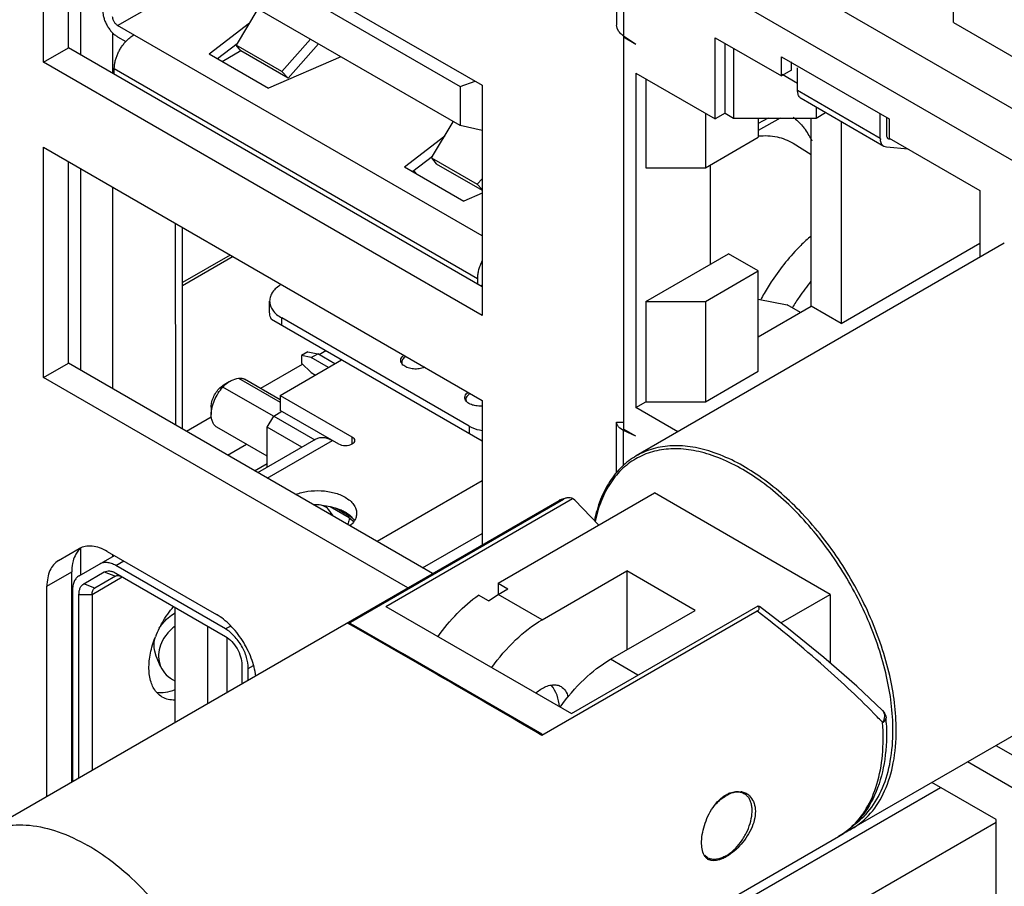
# Model space of a CAD drawing. Header units: inches. Extents: x 0 to 34, y 0 to 22.
# Tile 14 of 157: x 2.332 to 2.963, y 5.452 to 6.008. Entities that reach past the tile are written whole.
import ezdxf

# ---------------------------------------------------------------- set-up
doc = ezdxf.new("R2010")
doc.units = ezdxf.units.IN
doc.header["$LTSCALE"] = 1.87
doc.header["$MEASUREMENT"] = 0
doc.layers.get('0').update_dxf_attribs({"linetype": 'CONTINUOUS'})
doc.layers.add('02___PRT_ALL_AXES', color=7, linetype='CONTINUOUS')

msp = doc.modelspace()

# ---------------------------------------------------------------- linework, layer by layer
at = {"color": 3, "linetype": 'CONTINUOUS'}
msp.add_line((2.72823, 6.08921), (3.02097, 5.9202), dxfattribs=at)
at = {"color": 7, "linetype": 'CONTINUOUS'}
for p, q in [((2.41768, 6.07821), (2.61395, 5.9649)), ((2.61395, 5.93982), (2.41768, 6.05313)), ((2.98598, 5.90704), (2.73725, 6.05064)), ((2.7143, 6.04377), (2.7143, 6.0043)), ((2.3943, 6.00407), (2.44848, 6.03535)), ((2.71869, 6.03848), (2.71869, 5.99727)), ((2.37047, 6.01892), (2.37047, 5.98528)), ((2.93029, 6.00594), (2.93029, 6.01818)), ((2.48426, 6.01469), (2.47039, 5.99147)), ((2.62799, 5.86915), (2.3943, 6.00407)), ((2.45303, 5.98583), (2.47887, 6.00567)), ((2.93029, 6.00594), (3.01249, 5.95848)), ((2.39107, 5.9994), (2.39107, 5.97339)), ((2.71556, 6.00032), (2.7148, 6.00176)), ((2.72664, 5.99185), (2.71869, 5.99727)), ((2.3943, 5.99684), (2.39961, 5.99377)), ((2.4709, 5.99232), (2.45841, 5.98273)), ((2.4734, 5.98778), (2.47039, 5.99147)), ((2.49961, 5.9746), (2.47039, 5.99147)), ((2.49961, 5.9746), (2.51805, 5.99519)), ((2.5036, 5.97034), (2.5232, 5.99222)), ((2.71869, 5.99645), (2.71935, 5.99682)), ((2.71869, 5.99645), (2.71869, 5.74537)), ((2.72664, 5.99185), (2.71869, 5.99645)), ((2.77756, 5.94409), (2.77756, 5.99614)), ((2.77756, 5.99614), (2.81998, 5.97165)), ((2.78392, 5.94776), (2.78392, 5.99247)), ((2.45303, 5.98583), (2.49112, 5.96385)), ((2.46138, 5.98101), (2.47333, 5.98791)), ((2.5036, 5.97034), (2.4734, 5.98778)), ((2.78922, 5.9894), (2.78922, 5.9447)), ((2.53747, 5.98398), (2.49112, 5.96385)), ((2.81998, 5.97165), (2.81998, 5.98389)), ((2.81998, 5.98389), (2.88893, 5.94409)), ((2.82635, 5.97532), (2.82635, 5.98068)), ((2.39221, 5.97273), (2.39221, 5.97635)), ((2.39221, 5.97635), (2.62501, 5.84194)), ((2.49961, 5.9746), (2.5036, 5.97034)), ((2.72664, 5.97348), (2.72665, 5.75915)), ((2.72664, 5.97348), (2.77756, 5.94409)), ((2.82635, 5.97532), (2.81998, 5.97165)), ((2.83032, 5.9669), (2.82051, 5.97256)), ((2.83032, 5.96231), (2.83032, 5.97685)), ((2.61395, 5.9649), (2.62357, 5.96837)), ((2.73301, 5.96981), (2.73301, 5.91286)), ((2.61395, 5.9649), (2.61395, 5.93982)), ((2.88336, 5.93169), (2.83032, 5.96231)), ((2.83046, 5.96072), (2.83032, 5.96231)), ((2.88569, 5.92654), (2.83265, 5.95716)), ((2.77119, 5.94776), (2.77119, 5.91286)), ((2.78392, 5.94776), (2.77756, 5.94409)), ((2.78392, 5.94776), (2.78922, 5.9447)), ((2.84226, 5.95161), (2.84226, 5.9447)), ((2.84226, 5.9447), (2.84824, 5.94816)), ((2.88336, 5.93169), (2.88336, 5.9473)), ((2.59567, 5.91914), (2.60954, 5.94237)), ((2.78922, 5.9447), (2.84226, 5.9447)), ((2.80513, 5.9447), (2.80513, 5.93245)), ((2.81135, 5.9447), (2.80513, 5.94111)), ((2.81913, 5.9447), (2.80513, 5.93662)), ((2.83908, 5.82406), (2.83908, 5.9447)), ((2.85817, 5.94243), (2.85817, 5.81304)), ((2.88733, 5.9447), (2.88733, 5.93398)), ((2.88893, 5.94409), (2.88893, 5.93184)), ((2.62799, 5.93678), (2.61395, 5.93982)), ((2.57831, 5.91351), (2.60415, 5.93334)), ((2.77119, 5.91286), (2.80513, 5.93245)), ((2.82738, 5.92857), (2.83908, 5.9213)), ((2.8885, 5.93141), (2.88932, 5.93116)), ((2.88893, 5.93184), (2.94726, 5.89816)), ((2.88733, 5.92603), (2.88569, 5.92654)), ((2.90113, 5.9248), (2.88733, 5.92603)), ((2.59618, 5.91999), (2.58368, 5.9104)), ((2.59567, 5.91914), (2.59868, 5.91545)), ((2.59567, 5.91914), (2.62488, 5.90227)), ((2.59868, 5.91545), (2.62799, 5.89853)), ((2.37047, 5.91241), (2.37047, 5.7832)), ((2.57831, 5.91351), (2.61639, 5.89152)), ((2.73301, 5.91286), (2.77119, 5.91286)), ((2.77438, 5.85101), (2.77438, 5.91469)), ((2.62799, 5.90575), (2.62488, 5.90227)), ((2.39107, 5.90051), (2.39107, 5.7713)), ((2.62799, 5.89656), (2.61639, 5.89152)), ((2.62799, 5.89896), (2.62488, 5.90227)), ((2.94726, 5.89816), (2.94726, 5.85544)), ((2.43157, 5.74792), (2.43156, 5.87713)), ((2.43589, 5.74543), (2.43589, 5.87464)), ((2.85817, 5.81304), (2.94726, 5.86448)), ((2.46658, 5.85692), (2.43589, 5.8392)), ((2.4684, 5.85587), (2.43589, 5.8371)), ((2.73301, 5.82712), (2.78604, 5.85774)), ((2.80513, 5.84672), (2.78604, 5.85774)), ((2.77119, 5.82712), (2.80513, 5.84672)), ((2.80514, 5.78242), (2.80513, 5.84672)), ((2.62501, 5.84194), (2.62501, 5.83832)), ((2.62799, 5.83763), (2.6271, 5.83712)), ((2.49181, 5.82019), (2.49181, 5.82742)), ((2.73301, 5.82712), (2.73301, 5.76282)), ((2.73301, 5.82712), (2.77119, 5.82712)), ((2.77119, 5.82712), (2.77119, 5.76283)), ((2.80514, 5.82855), (2.8237, 5.82498)), ((2.80514, 5.80447), (2.83908, 5.82406)), ((2.83218, 5.82008), (2.8237, 5.82498)), ((2.85817, 5.81304), (2.83908, 5.82406)), ((2.62799, 5.73762), (2.49308, 5.81551)), ((2.4996, 5.81175), (2.4996, 5.81657)), ((2.61971, 5.74722), (2.4996, 5.81657)), ((2.52782, 5.79546), (2.52364, 5.79304)), ((2.49861, 5.76699), (2.53787, 5.78966)), ((2.51636, 5.79484), (2.51219, 5.79243)), ((2.51219, 5.79243), (2.51219, 5.78761)), ((2.51845, 5.79122), (2.51219, 5.79243)), ((2.51636, 5.79484), (2.52262, 5.79363)), ((2.51845, 5.79122), (2.52262, 5.79363)), ((2.52951, 5.78483), (2.51845, 5.79122)), ((2.53369, 5.78724), (2.52262, 5.79363)), ((2.53724, 5.79002), (2.53771, 5.78956)), ((2.51269, 5.78672), (2.48603, 5.77133)), ((2.51219, 5.78761), (2.51845, 5.78158)), ((2.57649, 5.78777), (2.57662, 5.78717)), ((2.47188, 5.77808), (2.49861, 5.76265)), ((2.49861, 5.76406), (2.47574, 5.77727)), ((2.51845, 5.78158), (2.52116, 5.78001)), ((2.77119, 5.76283), (2.80514, 5.78242)), ((2.46068, 5.77253), (2.4627, 5.77398)), ((2.49434, 5.75356), (2.46187, 5.7723)), ((2.4627, 5.77398), (2.46583, 5.77579)), ((2.46332, 5.77394), (2.46583, 5.77579)), ((2.49861, 5.76699), (2.49861, 5.75735)), ((2.49861, 5.76699), (2.54455, 5.74047)), ((2.61762, 5.76402), (2.61776, 5.76342)), ((2.45435, 5.75952), (2.45435, 5.7547)), ((2.5362, 5.73565), (2.49861, 5.75735)), ((2.72665, 5.75915), (2.73301, 5.76282)), ((2.75356, 5.74361), (2.72665, 5.75915)), ((2.73301, 5.76282), (2.77119, 5.76283)), ((2.45431, 5.75301), (2.43853, 5.7439)), ((2.49026, 5.7465), (2.49444, 5.75373)), ((2.49444, 5.75373), (2.49966, 5.75675)), ((2.49444, 5.75373), (2.52075, 5.73854)), ((2.49026, 5.72797), (2.45802, 5.74659)), ((2.49026, 5.72094), (2.49026, 5.7465)), ((2.51239, 5.73372), (2.49026, 5.7465)), ((2.61971, 5.74722), (2.61971, 5.7424)), ((2.7143, 5.71714), (2.7143, 5.74983)), ((2.7143, 5.74983), (2.7187, 5.74982)), ((2.71869, 5.74454), (2.7163, 5.74606)), ((2.72665, 5.74078), (2.71869, 5.74537)), ((2.71869, 5.74454), (2.71941, 5.74496)), ((2.48428, 5.71749), (2.52169, 5.73909)), ((2.54455, 5.74047), (2.54455, 5.73565)), ((2.71869, 5.72188), (2.71869, 5.74454)), ((2.72665, 5.74078), (2.71869, 5.74454)), ((2.4649, 5.72868), (2.47697, 5.73564)), ((2.49033, 5.71399), (2.53202, 5.73806)), ((2.4822, 5.71869), (2.49026, 5.72334)), ((2.62799, 5.71222), (2.5607, 5.67337)), ((2.56627, 5.63172), (2.68606, 5.70089)), ((2.6383, 5.64665), (2.73852, 5.70451)), ((2.68262, 5.70127), (2.67877, 5.70033)), ((2.68745, 5.69987), (2.68606, 5.70089)), ((2.5275, 5.69555), (2.52614, 5.69619)), ((2.54288, 5.6884), (2.53055, 5.69552)), ((2.5444, 5.68872), (2.53447, 5.69446)), ((2.5421, 5.62079), (2.68016, 5.70051)), ((2.67877, 5.70033), (2.6775, 5.6997)), ((2.68016, 5.70051), (2.67752, 5.69971)), ((2.67752, 5.69971), (2.67752, 5.69971)), ((2.70281, 5.6839), (2.68745, 5.69987)), ((2.53274, 5.68951), (2.53022, 5.69308)), ((2.54288, 5.6884), (2.54583, 5.68625)), ((2.58993, 5.65649), (2.62799, 5.67847)), ((2.36969, 5.65133), (2.39227, 5.66436)), ((2.37047, 5.66849), (2.37047, 5.65178)), ((2.39107, 5.66505), (2.39107, 5.66368)), ((2.39317, 5.6579), (2.39832, 5.66087)), ((2.46354, 5.61727), (2.39317, 5.6579)), ((2.37264, 5.64621), (2.38579, 5.65381)), ((2.37793, 5.63946), (2.39735, 5.65067)), ((2.39292, 5.6511), (2.37977, 5.64351)), ((2.38579, 5.65381), (2.39292, 5.6511)), ((2.39317, 5.65308), (2.46354, 5.61245)), ((2.66649, 5.62314), (2.72077, 5.65449)), ((2.76462, 5.62917), (2.72077, 5.65449)), ((2.37977, 5.64351), (2.37264, 5.64621)), ((2.6383, 5.64665), (2.6383, 5.63942)), ((2.6383, 5.64665), (2.64456, 5.64303)), ((2.36541, 5.64187), (2.36541, 5.51951)), ((2.36958, 5.52192), (2.36958, 5.63946)), ((2.36958, 5.63946), (2.37793, 5.63946)), ((2.37793, 5.63946), (2.37793, 5.52674)), ((2.63204, 5.63539), (2.62577, 5.63901)), ((2.63204, 5.63539), (2.6383, 5.63942)), ((2.6383, 5.63942), (2.64456, 5.64303)), ((2.66649, 5.62314), (2.6383, 5.63942)), ((2.81961, 5.62114), (2.85127, 5.63942)), ((2.85127, 5.63942), (2.85127, 5.59543)), ((2.43118, 5.55748), (2.43118, 5.63114)), ((2.56627, 5.63172), (2.68528, 5.56301)), ((2.68528, 5.56301), (2.80508, 5.63218)), ((2.80508, 5.63218), (2.80583, 5.63172)), ((2.80556, 5.63152), (2.80508, 5.63218)), ((2.82458, 5.61732), (2.80583, 5.63172)), ((2.80441, 5.62877), (2.66635, 5.54906)), ((2.71033, 5.59783), (2.76462, 5.62917)), ((2.45205, 5.61908), (2.45206, 5.56954)), ((2.46683, 5.61917), (2.46354, 5.61727)), ((2.54892, 5.61701), (2.5421, 5.62079)), ((2.54729, 5.61857), (2.54351, 5.62075)), ((2.57691, 5.60147), (2.54729, 5.61857)), ((2.57909, 5.59971), (2.54892, 5.61701)), ((2.46458, 5.57677), (2.46458, 5.61169)), ((2.41911, 5.5999), (2.41814, 5.60298)), ((2.42193, 5.59328), (2.41911, 5.5999)), ((2.66627, 5.54988), (2.57691, 5.60147)), ((2.58214, 5.59795), (2.57909, 5.59971)), ((2.42096, 5.59636), (2.42193, 5.59328)), ((2.47398, 5.59437), (2.47398, 5.58219)), ((2.47815, 5.59196), (2.48141, 5.59384)), ((2.58265, 5.59766), (2.58214, 5.59795)), ((2.58669, 5.59532), (2.58265, 5.59766)), ((2.72796, 5.58765), (2.71033, 5.59783)), ((2.47815, 5.5846), (2.47815, 5.59196)), ((2.88484, 5.55728), (2.88445, 5.5577)), ((2.88701, 5.56028), (2.887, 5.56029)), ((2.95752, 5.54257), (2.98598, 5.52615)), ((2.98842, 5.50367), (2.93928, 5.53204)), ((2.95766, 5.4951), (2.91648, 5.51888)), ((2.76568, 5.42559), (2.92186, 5.51576)), ((2.78, 5.39099), (2.95766, 5.49357)), ((2.95766, 5.18034), (2.95766, 5.4951))]:
    msp.add_line(p, q, dxfattribs=at)
msp.add_lwpolyline([(2.88484, 5.56501), (2.86828, 5.58063), (2.84713, 5.59902), (2.82458, 5.61732)], dxfattribs=at)
for centre, radius, start, end in [((2.79953, 5.91102), 0.04435, 30.4447, 36.25628), ((2.79567, 5.90875), 0.04883, 25.73038, 30.45262), ((2.89305, 5.93168), 0.00969, 179.9291, 184.79268), ((2.53242, 5.85166), 0.07869, 47.31309, 48.97469), ((2.9431, 5.75482), 0.15498, 146.36004, 150.00161), ((2.93461, 5.76017), 0.12467, 140.14844, 145.95469), ((2.94323, 5.75474), 0.15513, 150.0023, 151.68202), ((2.93768, 5.75801), 0.12842, 145.92345, 147.68934), ((2.93852, 5.75749), 0.12941, 147.69054, 149.46045), ((2.47199, 5.76479), 0.0126, 133.47251, 143.42962), ((2.52257, 5.65409), 0.04221, 83.18409, 85.21102), ((2.52264, 5.6547), 0.04159, 82.36045, 83.18174), ((2.52049, 5.69706), 0.00779, 345.68702, 351.08489), ((2.48283, 5.58663), 0.06917, 153.27299, 158.3044), ((-10.98988, -17.8724), 27.11195, 59.755039, 59.949708), ((2.88176, 5.56191), 0.00437, 32.67067, 45.24117), ((2.60548, 5.29575), 0.38267, 43.1982, 43.89066), ((2.74428, 5.55018), 0.14308, 2.77651, 4.05203), ((2.83316, 5.52482), 0.04681, 300.05924, 312.17242), ((2.84136, 5.53002), 0.04721, 293.45152, 299.987)]:
    msp.add_arc(centre, radius, start, end, dxfattribs=at)
for points, knots in [([(2.3849, 6.01311), (2.3849, 6.01237), (2.38504, 6.01082), (2.38558, 6.00849), (2.38645, 6.00613), (2.38761, 6.00383), (2.38903, 6.00167), (2.39064, 5.99974), (2.39239, 5.9981), (2.39366, 5.99721), (2.3943, 5.99684)], [0, 0, 0, 0, 0.114155, 0.237326, 0.366976, 0.5, 0.633025, 0.762675, 0.885846, 1, 1, 1, 1]), ([(2.3943, 6.00407), (2.39408, 6.0042), (2.39366, 6.00449), (2.39308, 6.00504), (2.39254, 6.00568), (2.39207, 6.0064), (2.39168, 6.00717), (2.39139, 6.00796), (2.39121, 6.00873), (2.39117, 6.00925), (2.39117, 6.0095)], [0, 0, 0, 0, 0.114122, 0.237344, 0.36697, 0.5, 0.63303, 0.762655, 0.885877, 1, 1, 1, 1]), ([(2.7148, 6.00176), (2.71471, 6.00196), (2.71443, 6.00278), (2.71429, 6.00365), (2.7143, 6.0043)], [0, 0, 0, 0, 0.255949, 1, 1, 1, 1]), ([(2.3996, 5.9938), (2.40038, 5.99466), (2.40161, 5.99585), (2.40338, 5.9972), (2.40429, 5.99778), (2.40474, 5.99804)], [0, 0, 0, 0, 0.519734, 0.765584, 1, 1, 1, 1]), ([(2.71869, 5.99727), (2.71837, 5.99749), (2.71719, 5.99836), (2.71616, 5.99943), (2.71556, 6.00032)], [0, 0, 0, 0, 0.266216, 1, 1, 1, 1]), ([(2.39221, 5.97635), (2.39221, 5.97706), (2.39231, 5.97854), (2.39269, 5.98078), (2.39333, 5.98308), (2.39419, 5.98539), (2.39527, 5.98766), (2.39654, 5.98985), (2.39798, 5.99191), (2.39904, 5.99319), (2.3996, 5.9938)], [0, 0, 0, 0, 0.110951, 0.228842, 0.352403, 0.480239, 0.610688, 0.741985, 0.872342, 1, 1, 1, 1]), ([(2.83265, 5.95716), (2.83237, 5.95732), (2.83183, 5.95774), (2.83094, 5.95888), (2.83059, 5.95997), (2.83046, 5.96072)], [0, 0, 0, 0, 0.228606, 0.466816, 1, 1, 1, 1]), ([(2.8274, 5.9453), (2.82964, 5.94362), (2.83239, 5.94099), (2.83472, 5.93803), (2.83529, 5.93725)], [0, 0, 0, 0, 0.74434, 1, 1, 1, 1]), ([(2.80535, 5.93321), (2.80926, 5.93359), (2.817, 5.93334), (2.82426, 5.93051), (2.82738, 5.92857)], [0, 0, 0, 0, 0.517065, 1, 1, 1, 1]), ([(2.88569, 5.92654), (2.88536, 5.92673), (2.88474, 5.92722), (2.88405, 5.92823), (2.88358, 5.92947), (2.88343, 5.93039), (2.88339, 5.93087)], [0, 0, 0, 0, 0.222956, 0.458188, 0.715684, 1, 1, 1, 1]), ([(2.88733, 5.93398), (2.88733, 5.9337), (2.88738, 5.93316), (2.8876, 5.93241), (2.88797, 5.93181), (2.88831, 5.93152), (2.8885, 5.93141)], [0, 0, 0, 0, 0.289342, 0.549004, 0.782114, 1, 1, 1, 1]), ([(2.83903, 5.86919), (2.83672, 5.86721), (2.82742, 5.85861), (2.8194, 5.84867), (2.81408, 5.84067)], [0, 0, 0, 0, 0.240316, 1, 1, 1, 1]), ([(2.62795, 5.85294), (2.62748, 5.85203), (2.62666, 5.85019), (2.62573, 5.84739), (2.62516, 5.84464), (2.62501, 5.84282), (2.62501, 5.84194)], [0, 0, 0, 0, 0.26652, 0.525038, 0.770841, 1, 1, 1, 1]), ([(2.49924, 5.83806), (2.49813, 5.83739), (2.4961, 5.83595), (2.49369, 5.83334), (2.49217, 5.83046), (2.49181, 5.82841), (2.49181, 5.82742)], [0, 0, 0, 0, 0.288726, 0.547586, 0.78118, 1, 1, 1, 1]), ([(2.49181, 5.82742), (2.49181, 5.82641), (2.49219, 5.8243), (2.49379, 5.82136), (2.49631, 5.8187), (2.49843, 5.81724), (2.4996, 5.81657)], [0, 0, 0, 0, 0.217773, 0.450929, 0.710223, 1, 1, 1, 1]), ([(2.49308, 5.81551), (2.49287, 5.81588), (2.49216, 5.81734), (2.49181, 5.81899), (2.49181, 5.82019)], [0, 0, 0, 0, 0.260307, 1, 1, 1, 1]), ([(2.57627, 5.78773), (2.57606, 5.78812), (2.57578, 5.78899), (2.57599, 5.79091), (2.57704, 5.79208), (2.57784, 5.79268)], [0, 0, 0, 0, 0.23821, 0.470171, 1, 1, 1, 1]), ([(2.57906, 5.79174), (2.57827, 5.79129), (2.57721, 5.79043), (2.5765, 5.7889), (2.57644, 5.78813), (2.57649, 5.78777)], [0, 0, 0, 0, 0.548537, 0.780636, 1, 1, 1, 1]), ([(2.57777, 5.78603), (2.57761, 5.78616), (2.57703, 5.78664), (2.57653, 5.78724), (2.57627, 5.78773)], [0, 0, 0, 0, 0.269745, 1, 1, 1, 1]), ([(2.59112, 5.78501), (2.59007, 5.78454), (2.58772, 5.7839), (2.58411, 5.78377), (2.58066, 5.78442), (2.5786, 5.7854), (2.57777, 5.78603)], [0, 0, 0, 0, 0.249552, 0.516872, 0.77502, 1, 1, 1, 1]), ([(2.46583, 5.77579), (2.46627, 5.77605), (2.4682, 5.77703), (2.47028, 5.77768), (2.47188, 5.77808)], [0, 0, 0, 0, 0.235361, 1, 1, 1, 1]), ([(2.47188, 5.77808), (2.47257, 5.77813), (2.47391, 5.77807), (2.47518, 5.77759), (2.47574, 5.77727)], [0, 0, 0, 0, 0.515457, 1, 1, 1, 1]), ([(2.45435, 5.75952), (2.45435, 5.76066), (2.45471, 5.76308), (2.45646, 5.7677), (2.45877, 5.77088), (2.46068, 5.77253)], [0, 0, 0, 0, 0.231861, 0.48804, 1, 1, 1, 1]), ([(2.45435, 5.7547), (2.45435, 5.75619), (2.45476, 5.75932), (2.45682, 5.7655), (2.45958, 5.76983), (2.46187, 5.7723)], [0, 0, 0, 0, 0.229278, 0.481416, 1, 1, 1, 1]), ([(2.6174, 5.76398), (2.61719, 5.76438), (2.61691, 5.76524), (2.61712, 5.76716), (2.61817, 5.76833), (2.61897, 5.76893)], [0, 0, 0, 0, 0.23821, 0.470171, 1, 1, 1, 1]), ([(2.6189, 5.76229), (2.61874, 5.76241), (2.61816, 5.7629), (2.61766, 5.76349), (2.6174, 5.76398)], [0, 0, 0, 0, 0.269745, 1, 1, 1, 1]), ([(2.62019, 5.76799), (2.6194, 5.76754), (2.61834, 5.76668), (2.61763, 5.76515), (2.61758, 5.76438), (2.61762, 5.76402)], [0, 0, 0, 0, 0.548537, 0.780636, 1, 1, 1, 1]), ([(2.62318, 5.76045), (2.62276, 5.76054), (2.62126, 5.76093), (2.6198, 5.7616), (2.6189, 5.76229)], [0, 0, 0, 0, 0.271802, 1, 1, 1, 1]), ([(2.628, 5.76019), (2.6276, 5.76015), (2.62599, 5.76006), (2.62436, 5.7602), (2.62318, 5.76045)], [0, 0, 0, 0, 0.252028, 1, 1, 1, 1]), ([(2.45802, 5.74659), (2.45744, 5.74692), (2.45634, 5.74784), (2.45518, 5.74975), (2.45449, 5.75209), (2.45435, 5.7538), (2.45435, 5.7547)], [0, 0, 0, 0, 0.217741, 0.450928, 0.71019, 1, 1, 1, 1]), ([(2.61971, 5.74722), (2.6203, 5.74689), (2.62291, 5.74559), (2.62577, 5.74484), (2.62798, 5.74453)], [0, 0, 0, 0, 0.231974, 1, 1, 1, 1]), ([(2.7148, 5.74787), (2.71472, 5.74802), (2.71443, 5.74864), (2.7143, 5.74933), (2.7143, 5.74983)], [0, 0, 0, 0, 0.260663, 1, 1, 1, 1]), ([(2.7163, 5.74606), (2.71614, 5.74619), (2.71556, 5.74673), (2.71507, 5.74736), (2.7148, 5.74787)], [0, 0, 0, 0, 0.26833, 1, 1, 1, 1]), ([(2.52169, 5.73909), (2.52237, 5.73948), (2.52393, 5.74005), (2.52654, 5.74011), (2.52931, 5.73944), (2.53111, 5.73859), (2.53202, 5.73806)], [0, 0, 0, 0, 0.217773, 0.450952, 0.710201, 1, 1, 1, 1]), ([(2.54455, 5.74047), (2.54504, 5.74019), (2.54588, 5.73955), (2.54628, 5.73852), (2.54628, 5.73806)], [0, 0, 0, 0, 0.550835, 1, 1, 1, 1]), ([(2.54455, 5.73565), (2.54331, 5.73494), (2.54037, 5.73437), (2.53744, 5.73494), (2.5362, 5.73565)], [0, 0, 0, 0, 0.5, 1, 1, 1, 1]), ([(2.54628, 5.73806), (2.54628, 5.7376), (2.54588, 5.73658), (2.54504, 5.73593), (2.54455, 5.73565)], [0, 0, 0, 0, 0.449165, 1, 1, 1, 1]), ([(2.89355, 5.55232), (2.89355, 5.56412), (2.89025, 5.58893), (2.87793, 5.62536), (2.85894, 5.66045), (2.83482, 5.69133), (2.80753, 5.7155), (2.78283, 5.729), (2.7635, 5.73415), (2.7502, 5.73512), (2.73782, 5.73331), (2.73032, 5.73019), (2.72692, 5.72823)], [0, 0, 0, 0, 0.128682, 0.270274, 0.417429, 0.561775, 0.695446, 0.812711, 0.864676, 0.91251, 0.95714, 1, 1, 1, 1]), ([(2.89146, 5.55232), (2.89146, 5.56391), (2.88824, 5.58826), (2.87622, 5.62405), (2.85767, 5.65858), (2.83408, 5.68905), (2.80733, 5.71303), (2.78309, 5.7266), (2.76406, 5.73197), (2.75093, 5.73319), (2.73866, 5.73169), (2.73118, 5.72883), (2.72777, 5.72699)], [0, 0, 0, 0, 0.128331, 0.269496, 0.416288, 0.560476, 0.69429, 0.811996, 0.864237, 0.912327, 0.957127, 1, 1, 1, 1]), ([(2.72692, 5.72823), (2.72352, 5.72627), (2.7171, 5.72138), (2.70932, 5.71172), (2.70346, 5.69997), (2.70098, 5.69128), (2.70004, 5.68672)], [0, 0, 0, 0, 0.230909, 0.470235, 0.725007, 1, 1, 1, 1]), ([(2.72777, 5.72699), (2.72436, 5.72515), (2.71787, 5.72049), (2.70998, 5.71105), (2.70401, 5.69943), (2.70149, 5.69078), (2.70052, 5.68622)], [0, 0, 0, 0, 0.229987, 0.468445, 0.723356, 1, 1, 1, 1]), ([(2.50854, 5.7035), (2.51105, 5.70447), (2.5165, 5.7058), (2.52489, 5.70615), (2.53302, 5.7049), (2.53805, 5.70296), (2.54023, 5.7017)], [0, 0, 0, 0, 0.248295, 0.510943, 0.767746, 1, 1, 1, 1]), ([(2.54023, 5.7017), (2.54133, 5.70106), (2.54333, 5.69969), (2.54572, 5.69718), (2.54723, 5.6944), (2.54758, 5.69241), (2.54758, 5.69145)], [0, 0, 0, 0, 0.289777, 0.549071, 0.782227, 1, 1, 1, 1]), ([(2.68262, 5.70127), (2.68239, 5.70125), (2.68154, 5.70112), (2.68071, 5.70082), (2.68016, 5.70051)], [0, 0, 0, 0, 0.267954, 1, 1, 1, 1]), ([(2.68606, 5.70089), (2.6858, 5.70097), (2.68468, 5.70127), (2.6835, 5.70136), (2.68262, 5.70127)], [0, 0, 0, 0, 0.240655, 1, 1, 1, 1]), ([(2.52614, 5.69619), (2.5257, 5.69636), (2.52381, 5.69694), (2.52179, 5.69699), (2.52031, 5.69679)], [0, 0, 0, 0, 0.240173, 1, 1, 1, 1]), ([(2.53022, 5.69308), (2.52969, 5.69383), (2.5288, 5.69472), (2.52777, 5.69539), (2.5275, 5.69555)], [0, 0, 0, 0, 0.745839, 1, 1, 1, 1]), ([(2.54023, 5.69205), (2.53938, 5.69254), (2.53558, 5.69443), (2.53139, 5.69549), (2.52817, 5.69592)], [0, 0, 0, 0, 0.231803, 1, 1, 1, 1]), ([(2.53149, 5.69033), (2.53143, 5.69058), (2.53113, 5.69155), (2.53066, 5.69246), (2.53022, 5.69308)], [0, 0, 0, 0, 0.253181, 1, 1, 1, 1]), ([(2.54398, 5.68929), (2.54371, 5.68955), (2.54255, 5.69058), (2.54126, 5.69146), (2.54023, 5.69205)], [0, 0, 0, 0, 0.23787, 1, 1, 1, 1]), ([(2.54288, 5.6884), (2.54288, 5.68807), (2.54275, 5.68666), (2.54223, 5.68529), (2.54169, 5.68434)], [0, 0, 0, 0, 0.229043, 1, 1, 1, 1]), ([(2.54615, 5.68663), (2.54601, 5.68687), (2.54538, 5.68782), (2.54461, 5.68869), (2.54398, 5.68929)], [0, 0, 0, 0, 0.239679, 1, 1, 1, 1]), ([(2.54758, 5.69145), (2.54758, 5.69063), (2.54733, 5.68892), (2.54661, 5.68737), (2.54615, 5.68663)], [0, 0, 0, 0, 0.486871, 1, 1, 1, 1]), ([(2.54615, 5.68663), (2.54598, 5.68634), (2.54518, 5.68515), (2.54418, 5.68411), (2.54335, 5.6834)], [0, 0, 0, 0, 0.237256, 1, 1, 1, 1]), ([(2.39317, 5.6579), (2.39227, 5.65842), (2.39046, 5.65928), (2.38769, 5.65995), (2.38509, 5.65988), (2.38352, 5.65932), (2.38284, 5.65892)], [0, 0, 0, 0, 0.289799, 0.549048, 0.782227, 1, 1, 1, 1]), ([(2.36969, 5.65133), (2.369, 5.65093), (2.36773, 5.64986), (2.36637, 5.64764), (2.36556, 5.64491), (2.36541, 5.64291), (2.36541, 5.64187)], [0, 0, 0, 0, 0.217772, 0.450952, 0.710201, 1, 1, 1, 1]), ([(2.38579, 5.65381), (2.38628, 5.65409), (2.3874, 5.65449), (2.38926, 5.65454), (2.39124, 5.65406), (2.39253, 5.65345), (2.39317, 5.65308)], [0, 0, 0, 0, 0.217717, 0.450942, 0.710295, 1, 1, 1, 1]), ([(2.39292, 5.6511), (2.39352, 5.65145), (2.39515, 5.6517), (2.39662, 5.65109), (2.39735, 5.65067)], [0, 0, 0, 0, 0.449243, 1, 1, 1, 1]), ([(2.36958, 5.63946), (2.36958, 5.6402), (2.3697, 5.64163), (2.37027, 5.64358), (2.37124, 5.64517), (2.37215, 5.64593), (2.37264, 5.64621)], [0, 0, 0, 0, 0.289705, 0.549058, 0.782283, 1, 1, 1, 1]), ([(2.37793, 5.63946), (2.37793, 5.6403), (2.37814, 5.64187), (2.37917, 5.64317), (2.37977, 5.64351)], [0, 0, 0, 0, 0.550757, 1, 1, 1, 1]), ([(2.59977, 5.61241), (2.6035, 5.61766), (2.61145, 5.6273), (2.62088, 5.63554), (2.62577, 5.63901)], [0, 0, 0, 0, 0.517647, 1, 1, 1, 1]), ([(2.42105, 5.61773), (2.42168, 5.61899), (2.42434, 5.6239), (2.42757, 5.62851), (2.43028, 5.63169)], [0, 0, 0, 0, 0.252046, 1, 1, 1, 1]), ([(2.80441, 5.62877), (2.80494, 5.62907), (2.80593, 5.62981), (2.8058, 5.63109), (2.80556, 5.63152)], [0, 0, 0, 0, 0.549646, 1, 1, 1, 1]), ([(2.42106, 5.61773), (2.42165, 5.6187), (2.42437, 5.62255), (2.42805, 5.62569), (2.4311, 5.62753)], [0, 0, 0, 0, 0.24212, 1, 1, 1, 1]), ([(2.88126, 5.56105), (2.87051, 5.57223), (2.84553, 5.5956), (2.81915, 5.61734), (2.80441, 5.62877)], [0, 0, 0, 0, 0.453975, 1, 1, 1, 1]), ([(2.43116, 5.61904), (2.42927, 5.61761), (2.42588, 5.61441), (2.42224, 5.60867), (2.4204, 5.6025), (2.42054, 5.59831), (2.42096, 5.59636)], [0, 0, 0, 0, 0.27178, 0.529527, 0.771267, 1, 1, 1, 1]), ([(2.41924, 5.57678), (2.41765, 5.57865), (2.41519, 5.58357), (2.41407, 5.59225), (2.41515, 5.6021), (2.41721, 5.6088), (2.41856, 5.6122)], [0, 0, 0, 0, 0.199737, 0.433558, 0.702997, 1, 1, 1, 1]), ([(2.41814, 5.60298), (2.41782, 5.60447), (2.41759, 5.6076), (2.41813, 5.61068), (2.41858, 5.61219)], [0, 0, 0, 0, 0.49035, 1, 1, 1, 1]), ([(2.47815, 5.59196), (2.47815, 5.59436), (2.47726, 5.59941), (2.47412, 5.60651), (2.46954, 5.61277), (2.46561, 5.61608), (2.46354, 5.61727)], [0, 0, 0, 0, 0.237229, 0.5, 0.762772, 1, 1, 1, 1]), ([(2.46354, 5.61245), (2.46502, 5.6116), (2.46783, 5.60924), (2.4711, 5.60476), (2.47334, 5.59969), (2.47398, 5.59608), (2.47398, 5.59437)], [0, 0, 0, 0, 0.23724, 0.5, 0.762759, 1, 1, 1, 1]), ([(2.42193, 5.59328), (2.42277, 5.59129), (2.42534, 5.58754), (2.42907, 5.58499), (2.43112, 5.58402)], [0, 0, 0, 0, 0.487997, 1, 1, 1, 1]), ([(2.423, 5.57362), (2.42265, 5.57382), (2.42126, 5.5747), (2.42004, 5.57584), (2.41924, 5.57678)], [0, 0, 0, 0, 0.247301, 1, 1, 1, 1]), ([(2.41927, 5.57676), (2.42114, 5.57643), (2.42526, 5.57645), (2.42917, 5.57761), (2.43116, 5.57843)], [0, 0, 0, 0, 0.469731, 1, 1, 1, 1]), ([(2.43114, 5.57169), (2.4297, 5.57165), (2.42685, 5.57189), (2.42419, 5.57293), (2.423, 5.57362)], [0, 0, 0, 0, 0.513374, 1, 1, 1, 1]), ([(2.88484, 5.55728), (2.88509, 5.55766), (2.88592, 5.55915), (2.8863, 5.56092), (2.88616, 5.56217)], [0, 0, 0, 0, 0.266799, 1, 1, 1, 1]), ([(2.88719, 5.55711), (2.88757, 5.54928), (2.88708, 5.53425), (2.88178, 5.51327), (2.8718, 5.49585), (2.86195, 5.48739), (2.8566, 5.48431)], [0, 0, 0, 0, 0.283874, 0.541088, 0.776594, 1, 1, 1, 1]), ([(2.86458, 5.49013), (2.86842, 5.4936), (2.87529, 5.50224), (2.88198, 5.5182), (2.88534, 5.53697), (2.88533, 5.55032), (2.88484, 5.55728)], [0, 0, 0, 0, 0.214635, 0.449501, 0.710848, 1, 1, 1, 1]), ([(2.88484, 5.55728), (2.88518, 5.55747), (2.88622, 5.55815), (2.88707, 5.55941), (2.88701, 5.56028)], [0, 0, 0, 0, 0.306639, 1, 1, 1, 1]), ([(2.66627, 5.54988), (2.66643, 5.54979), (2.66681, 5.54951), (2.66649, 5.54914), (2.66635, 5.54906)], [0, 0, 0, 0, 0.516824, 1, 1, 1, 1]), ([(2.86496, 5.48913), (2.86951, 5.49176), (2.87803, 5.49892), (2.8871, 5.51375), (2.89249, 5.53203), (2.89355, 5.54533), (2.89355, 5.55232)], [0, 0, 0, 0, 0.217772, 0.450955, 0.710191, 1, 1, 1, 1]), ([(2.86567, 5.49136), (2.86982, 5.49413), (2.87752, 5.50136), (2.88565, 5.51571), (2.8905, 5.53312), (2.89146, 5.54571), (2.89146, 5.55232)], [0, 0, 0, 0, 0.217809, 0.451995, 0.711497, 1, 1, 1, 1])]:
    msp.add_open_spline(points, degree=3, knots=knots, dxfattribs=at)
for points in [[(2.5421, 5.62079), (2.5425, 5.62103), (2.5431, 5.62099), (2.54351, 5.62075)], [(2.88483, 5.56501), (2.88607, 5.56379), (2.88688, 5.56201), (2.887, 5.56028)], [(2.88616, 5.56217), (2.88608, 5.5629), (2.88584, 5.56364), (2.88544, 5.56427)]]:
    msp.add_open_spline(points, degree=3, dxfattribs=at)
at = {"layer": '02___PRT_ALL_AXES', "color": 3, "linetype": 'CONTINUOUS'}
for p, q in [((2.34692, 5.98051), (2.34692, 6.12809)), ((2.34692, 6.12809), (2.62799, 5.96581)), ((2.62799, 5.81823), (2.34692, 5.98051)), ((2.62799, 5.96581), (2.62799, 5.81823)), ((2.34692, 5.77842), (2.34692, 5.926)), ((2.34692, 5.926), (2.62799, 5.76373)), ((2.58039, 5.64363), (2.34692, 5.77842)), ((2.62799, 5.76373), (2.62799, 5.67111)), ((2.3565, 5.6611), (2.36975, 5.66875)), ((2.38775, 5.66697), (2.45776, 5.62655)), ((2.34904, 5.51006), (2.34904, 5.64462))]:
    msp.add_line(p, q, dxfattribs=at)
at = {"layer": '02___PRT_ALL_AXES', "color": 7, "linetype": 'CONTINUOUS'}
for p, q in [((2.36283, 5.98969), (2.36283, 6.1189)), ((2.34692, 5.98051), (2.36283, 5.98969)), ((2.62799, 5.8366), (2.36283, 5.98969)), ((2.36283, 5.78761), (2.36283, 5.91682)), ((2.96285, 5.86444), (2.72692, 5.72823)), ((2.34692, 5.77842), (2.36283, 5.78761)), ((2.5963, 5.65281), (2.36283, 5.78761)), ((2.85127, 5.63942), (2.73852, 5.70451)), ((2.3062, 5.48533), (2.6775, 5.6997)), ((2.34904, 5.64462), (2.36495, 5.6538)), ((2.36495, 5.51925), (2.36495, 5.6538)), ((2.72077, 5.65449), (2.72077, 5.60386)), ((3.10089, 5.62535), (2.86496, 5.48913)), ((2.7872, 5.51176), (2.78445, 5.51044)), ((2.79416, 5.51282), (2.79626, 5.51161)), ((2.44424, 5.24623), (2.8566, 5.48431)), ((2.77264, 5.47069), (2.77079, 5.47216)), ((2.77118, 5.47153), (2.77264, 5.47069)), ((2.77494, 5.46888), (2.77308, 5.46959))]:
    msp.add_line(p, q, dxfattribs=at)
for centre, radius, start, end in [((2.65396, 5.56649), 0.02362, 2.46414, 38.6916), ((2.79213, 5.50241), 0.01077, 74.03046, 78.80867), ((2.79221, 5.50271), 0.01047, 60.05912, 74.01909), ((2.79221, 5.50275), 0.01044, 46.44471, 59.95875), ((2.77695, 5.47578), 0.00733, 216.81682, 222.84888), ((2.77647, 5.47533), 0.00667, 222.85941, 230.66979), ((2.77623, 5.47505), 0.00631, 230.70768, 239.97265), ((2.77664, 5.47764), 0.00802, 240.06261, 252.21067), ((2.77045, 5.49556), 0.02808, 300.00147, 300.63243)]:
    msp.add_arc(centre, radius, start, end, dxfattribs=at)
for points, knots in [([(2.37112, 5.66943), (2.37086, 5.66923), (2.36983, 5.66837), (2.36894, 5.66736), (2.36836, 5.66653)], [0, 0, 0, 0, 0.245251, 1, 1, 1, 1]), ([(2.36836, 5.66653), (2.36808, 5.66613), (2.36698, 5.66438), (2.36622, 5.66243), (2.36582, 5.66091)], [0, 0, 0, 0, 0.237629, 1, 1, 1, 1]), ([(2.36582, 5.66091), (2.36567, 5.66036), (2.36514, 5.65803), (2.36495, 5.65563), (2.36495, 5.6538)], [0, 0, 0, 0, 0.236954, 1, 1, 1, 1]), ([(2.6342, 5.59251), (2.63874, 5.59888), (2.64846, 5.61031), (2.66034, 5.6196), (2.66649, 5.62314)], [0, 0, 0, 0, 0.524409, 1, 1, 1, 1]), ([(2.67805, 5.56719), (2.68258, 5.57357), (2.69231, 5.585), (2.70419, 5.59428), (2.71033, 5.59783)], [0, 0, 0, 0, 0.524409, 1, 1, 1, 1]), ([(2.66649, 5.57915), (2.66756, 5.57976), (2.66968, 5.58077), (2.67295, 5.58156), (2.67602, 5.58149), (2.67786, 5.58082), (2.67867, 5.58035)], [0, 0, 0, 0, 0.289772, 0.549064, 0.782223, 1, 1, 1, 1]), ([(2.66242, 5.57623), (2.66275, 5.57652), (2.66404, 5.57758), (2.66542, 5.57853), (2.66649, 5.57915)], [0, 0, 0, 0, 0.259791, 1, 1, 1, 1]), ([(2.67867, 5.58035), (2.67978, 5.57971), (2.68181, 5.57774), (2.68284, 5.57515), (2.68319, 5.57375)], [0, 0, 0, 0, 0.470789, 1, 1, 1, 1]), ([(2.78445, 5.47186), (2.7862, 5.47287), (2.7896, 5.47548), (2.79394, 5.48042), (2.79752, 5.48624), (2.80003, 5.49245), (2.8011, 5.49771), (2.8012, 5.50166), (2.80091, 5.50431), (2.80027, 5.50669), (2.79928, 5.50874), (2.79795, 5.51042), (2.79685, 5.51127), (2.79626, 5.51161)], [0, 0, 0, 0, 0.128647, 0.270201, 0.417317, 0.561626, 0.695262, 0.756269, 0.812761, 0.864712, 0.912533, 0.957151, 1, 1, 1, 1]), ([(2.78449, 5.51102), (2.78528, 5.51148), (2.78828, 5.51295), (2.79183, 5.51346), (2.79422, 5.51298)], [0, 0, 0, 0, 0.273284, 1, 1, 1, 1]), ([(2.79626, 5.51161), (2.79565, 5.51196), (2.79429, 5.51251), (2.79204, 5.5128), (2.78963, 5.51256), (2.78802, 5.51207), (2.7872, 5.51176)], [0, 0, 0, 0, 0.227094, 0.464523, 0.720481, 1, 1, 1, 1]), ([(2.77108, 5.47138), (2.76938, 5.47366), (2.76819, 5.48085), (2.77017, 5.49174), (2.77525, 5.50293), (2.78112, 5.50907), (2.78449, 5.51102)], [0, 0, 0, 0, 0.190018, 0.452765, 0.740224, 1, 1, 1, 1]), ([(2.77793, 5.50514), (2.77893, 5.5062), (2.78098, 5.50814), (2.78328, 5.50976), (2.78445, 5.51044)], [0, 0, 0, 0, 0.519255, 1, 1, 1, 1]), ([(2.7994, 5.51031), (2.80049, 5.50928), (2.80231, 5.5066), (2.80345, 5.50165), (2.80307, 5.49606), (2.80059, 5.48812), (2.79472, 5.47919), (2.78828, 5.47348), (2.78475, 5.47139)], [0, 0, 0, 0, 0.096504, 0.202931, 0.3222, 0.453728, 0.735887, 1, 1, 1, 1]), ([(2.3062, 5.48533), (2.31076, 5.48796), (2.32122, 5.49175), (2.3386, 5.49219), (2.35712, 5.48772), (2.36917, 5.48199), (2.37522, 5.47849)], [0, 0, 0, 0, 0.217783, 0.450927, 0.710257, 1, 1, 1, 1]), ([(2.44424, 5.24623), (2.44765, 5.2482), (2.4541, 5.25314), (2.46482, 5.26669), (2.47281, 5.28995), (2.47352, 5.32238), (2.46624, 5.35814), (2.45156, 5.39446), (2.43066, 5.42845), (2.40528, 5.45733), (2.38544, 5.47259), (2.37522, 5.47849)], [0, 0, 0, 0, 0.042879, 0.087529, 0.186936, 0.304251, 0.43798, 0.58239, 0.729612, 0.871255, 1, 1, 1, 1]), ([(2.78445, 5.47186), (2.78357, 5.47135), (2.78182, 5.47049), (2.77913, 5.4697), (2.77656, 5.46949), (2.77494, 5.46977), (2.77419, 5.47)], [0, 0, 0, 0, 0.284917, 0.544546, 0.781015, 1, 1, 1, 1]), ([(2.78449, 5.47124), (2.78363, 5.47075), (2.78071, 5.46925), (2.77721, 5.46838), (2.77494, 5.46888)], [0, 0, 0, 0, 0.297393, 1, 1, 1, 1])]:
    msp.add_open_spline(points, degree=3, knots=knots, dxfattribs=at)
at = {"layer": '02___PRT_ALL_AXES', "color": 3, "linetype": 'CONTINUOUS'}
for points, knots in [([(2.38775, 5.66697), (2.38617, 5.66788), (2.38303, 5.66938), (2.3782, 5.67054), (2.37367, 5.67043), (2.37094, 5.66944), (2.36975, 5.66875)], [0, 0, 0, 0, 0.289705, 0.549058, 0.782282, 1, 1, 1, 1]), ([(2.3565, 5.6611), (2.35531, 5.66041), (2.35309, 5.65854), (2.35072, 5.65468), (2.34932, 5.64991), (2.34904, 5.64644), (2.34904, 5.64462)], [0, 0, 0, 0, 0.217717, 0.450941, 0.710295, 1, 1, 1, 1]), ([(2.48292, 5.58706), (2.48244, 5.59098), (2.48087, 5.59691), (2.47758, 5.6044), (2.47445, 5.60992), (2.4708, 5.61505), (2.46676, 5.61963), (2.46243, 5.62351), (2.45932, 5.62565), (2.45776, 5.62655)], [0, 0, 0, 0, 0.245781, 0.376326, 0.508495, 0.63945, 0.766575, 0.887529, 1, 1, 1, 1])]:
    msp.add_open_spline(points, degree=3, knots=knots, dxfattribs=at)

doc.saveas('drawing.dxf')
